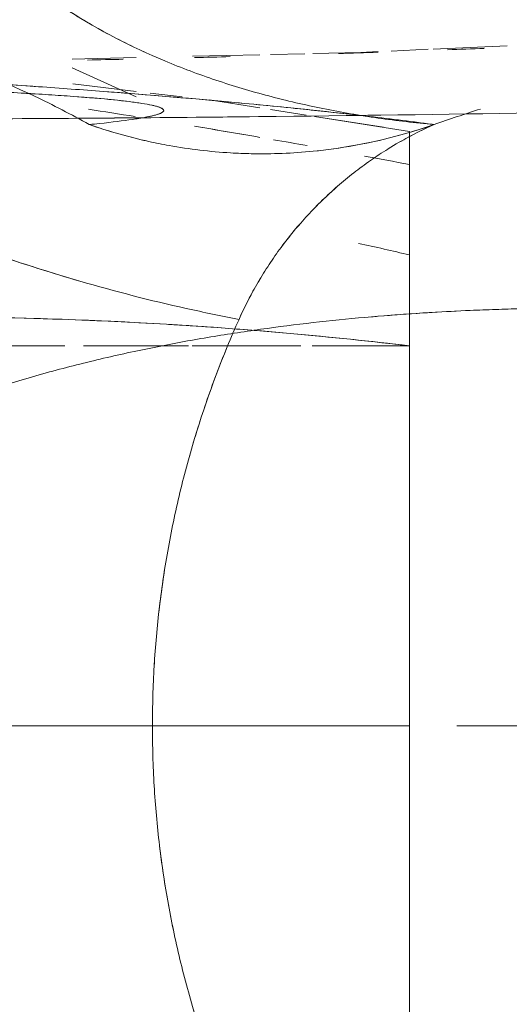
# Model space of a CAD drawing. Header units: millimetres. Extents: x 1110081 to 1268996, y -753649 to 3502.
# Tile 28 of 211: x 1176351 to 1176386, y -737085 to -737013. Entities that reach past the tile are written whole.
import ezdxf

# ---------------------------------------------------------------- set-up
doc = ezdxf.new("R2010")
doc.units = ezdxf.units.MM
doc.layers.add('Imports in Families', color=7, linetype='Continuous', lineweight=5)

# ---------------------------------------------------------------- blocks, each defined once
blk = doc.blocks.new('A315 - 3D HC toalett med cisterne - Standard-12572555-H02-Nivå F-3_5 m_1_ Ny Plan 2 PV200')
at = {"layer": 'Imports in Families'}
for p, q in [((75.859, 430.38), (75.612, 435.734)), ((76, 427.32), (75.876, 430.014)), ((80.752, 421.779), (81.833, 428.653)), ((91.422, 428.653), (90.799, 428.653)), ((97.403, 428.653), (94.599, 428.653)), ((97.403, 428.653), (125, 428.653)), ((97.403, 428.653), (97.403, 421.598)), ((109.8, 428.653), (105.999, 428.653)), ((113.6, 428.653), (109.8, 428.653)), ((125, 428.653), (121.2, 428.653)), ((125, 428.653), (152.597, 428.653)), ((128.8, 428.653), (125, 428.653)), ((132.6, 428.653), (128.8, 428.653)), ((136.4, 428.653), (132.6, 428.653)), ((146.85, 428.653), (144.001, 428.653)), ((76.101, 425.126), (76.043, 426.392)), ((76.181, 421.657), (76.101, 425.126)), ((76.251, 418.583), (76.194, 421.061)), ((80.25, 418.583), (80.657, 421.174)), ((97.403, 420.773), (97.403, 412.892)), ((76.381, 412.925), (76.269, 417.81)), ((79.555, 414.164), (80.128, 417.81)), ((97.403, 412.631), (97.403, 405.012)), ((79.049, 409.84), (79.322, 412.174)), ((76.582, 404.187), (76.475, 408.842)), ((77.226, 404.204), (79.321, 408.842)), ((78.392, 404.235), (78.932, 408.842))]:
    blk.add_line(p, q, dxfattribs=at)
at = {"layer": 'Imports in Families', "flags": 128}
for points in [[(105.999, 428.653), (102.199, 428.653), (98.399, 428.653)], [(121.2, 428.653), (117.4, 428.653), (113.6, 428.653)], [(144.001, 428.653), (140.2, 428.653), (136.4, 428.653)], [(97.403, 403.661), (97.403, 397.131), (97.403, 390.899)]]:
    blk.add_lwpolyline(points, dxfattribs=at)
at = {"layer": 'Imports in Families'}
for points, knots in [([(79.304, 489.795), (79.599, 479.512), (80.165, 457.368), (80.704, 426.262), (80.947, 398.074), (80.99, 377.423), (80.927, 363.742), (80.88, 357.839)], [0.0175237, 0.0175237, 0.0175237, 0.0175237, 0.2962963, 0.5925926, 0.7407407, 0.8888889, 1, 1, 1, 1]), ([(125, 460.928), (125, 460.219), (125, 454.885), (125, 445.438), (125, 436.351), (125, 432.094)], [0.5344828, 0.5344828, 0.5344828, 0.5344828, 0.5517241, 0.6637931, 0.7586207, 0.7586207, 0.7586207, 0.7586207]), ([(81.833, 428.653), (81.833, 428.653), (81.848, 428.653), (81.899, 428.653), (81.937, 428.653)], [-0.34010768, -0.34010768, -0.34010768, -0.34010768, -0.30769231, -0.26923077, -0.26923077, -0.26923077, -0.26923077]), ([(85.444, 428.653), (85.917, 428.653), (87.546, 428.653), (91.275, 428.653), (95.224, 428.653), (97.403, 428.653)], [-0.8333333, -0.8333333, -0.8333333, -0.8333333, -0.6666667, -0.3333333, 0, 0, 0, 0]), ([(95.478, 403.462), (95.566, 406.012), (95.976, 414.687), (96.735, 423.002), (97.403, 428.653)], [0.6363636, 0.6363636, 0.6363636, 0.6363636, 0.7424242, 1, 1, 1, 1]), ([(78.719, 416.52), (78.911, 417.16), (79.455, 419.092), (80.064, 421.716), (80.435, 423.71), (80.55, 424.377)], [0.875, 0.875, 0.875, 0.875, 0.89285714, 0.92857143, 0.94642857, 0.94642857, 0.94642857, 0.94642857]), ([(83.276, 421.675), (83.424, 420.184), (83.505, 418.184), (83.425, 416.187), (83.396, 415.688)], [-0.6470588, -0.6470588, -0.6470588, -0.6470588, -0.4705882, -0.4117647, -0.4117647, -0.4117647, -0.4117647]), ([(76.716, 410.907), (77.225, 412.119), (77.922, 413.976), (78.528, 415.881), (78.719, 416.52)], [0.82142857, 0.82142857, 0.82142857, 0.82142857, 0.85714286, 0.875, 0.875, 0.875, 0.875]), ([(96.411, 416.423), (96.507, 415.784), (96.811, 413.861), (97.16, 411.924), (97.415, 410.628)], [0.81944444, 0.81944444, 0.81944444, 0.81944444, 0.83333333, 0.86111111, 0.86111111, 0.86111111, 0.86111111]), ([(92.13, 402.831), (92.327, 403.471), (93.287, 406.677), (94.114, 409.895), (94.687, 412.458)], [0.875, 0.875, 0.875, 0.875, 0.89285714, 0.96428571, 0.96428571, 0.96428571, 0.96428571]), ([(69.689, 399.386), (70.941, 400.861), (73.614, 404.426), (75.698, 408.483), (76.716, 410.907)], [0.6964286, 0.6964286, 0.6964286, 0.6964286, 0.75, 0.8214286, 0.8214286, 0.8214286, 0.8214286]), ([(81.337, 405.435), (80.605, 404.137), (78.547, 400.166), (76.645, 395.296), (75.602, 391.72), (75.406, 391.001)], [-1, -1, -1, -1, -0.8, -0.4, -0.3, -0.3, -0.3, -0.3]), ([(98.722, 404.763), (98.886, 404.108), (99.399, 402.141), (99.974, 400.168), (100.387, 398.853)], [0.90277778, 0.90277778, 0.90277778, 0.90277778, 0.91666667, 0.94444444, 0.94444444, 0.94444444, 0.94444444]), ([(95.313, 390.22), (95.306, 390.959), (95.279, 395.397), (95.352, 399.818), (95.478, 403.462)], [0.4545455, 0.4545455, 0.4545455, 0.4545455, 0.4848485, 0.6363636, 0.6363636, 0.6363636, 0.6363636]), ([(87.216, 389.655), (87.757, 390.874), (89.316, 394.565), (90.69, 398.362), (91.522, 400.914)], [0.75, 0.75, 0.75, 0.75, 0.7857143, 0.8571429, 0.8571429, 0.8571429, 0.8571429])]:
    blk.add_open_spline(points, degree=3, knots=knots, dxfattribs=at)
for points in [[(94.701, 436.943), (94.716, 436.338), (94.733, 435.732), (94.754, 435.124)], [(94.754, 435.124), (94.814, 433.301), (94.901, 431.464), (95.018, 429.612)], [(75.812, 434.078), (75.846, 433.192), (75.879, 432.307), (75.91, 431.423)], [(81.337, 430.435), (80.947, 431.549), (80.572, 432.669), (80.212, 433.793)], [(80.212, 433.793), (80.572, 432.669), (80.947, 431.549), (81.337, 430.435)], [(80.55, 424.377), (80.664, 425.044), (80.875, 426.384), (81.137, 428.404), (81.276, 429.757), (81.337, 430.435)], [(81.337, 430.435), (81.287, 430.06), (81.238, 429.682), (81.188, 429.299)], [(82.349, 428.401), (81.984, 429.065), (81.647, 429.744), (81.337, 430.435)], [(81.337, 430.435), (81.998, 428.549), (82.507, 426.61), (82.861, 424.643)], [(95.018, 429.612), (95.086, 428.543), (95.164, 427.469), (95.254, 426.39)], [(81.188, 429.299), (81.139, 428.917), (81.09, 428.531), (81.041, 428.141)], [(83.419, 428.653), (82.389, 428.653), (81.859, 428.653), (81.834, 428.653)], [(81.937, 428.653), (82.201, 428.653), (82.971, 428.653), (84.235, 428.653)], [(82.722, 427.742), (82.594, 427.96), (82.47, 428.18), (82.349, 428.401)], [(85.015, 428.653), (84.393, 428.653), (83.86, 428.653), (83.419, 428.653)], [(83.623, 425.384), (83.825, 426.477), (84.029, 427.567), (84.235, 428.653)], [(84.235, 428.653), (84.401, 428.653), (84.585, 428.653), (84.786, 428.653)], [(84.786, 428.653), (84.988, 428.653), (85.207, 428.653), (85.444, 428.653)], [(85.667, 428.653), (85.44, 428.653), (85.223, 428.653), (85.015, 428.653)], [(87.975, 428.653), (87.119, 428.653), (86.349, 428.653), (85.667, 428.653)], [(89.801, 428.653), (89.155, 428.653), (88.545, 428.653), (87.975, 428.653)], [(90.799, 428.653), (90.457, 428.653), (90.124, 428.653), (89.801, 428.653)], [(89.963, 424.967), (90.235, 426.195), (90.514, 427.424), (90.799, 428.653)], [(125, 426.43), (125, 427.171), (125, 427.912), (125, 428.653)], [(81.041, 428.141), (80.993, 427.751), (80.944, 427.357), (80.896, 426.959)], [(83.113, 427.093), (82.98, 427.308), (82.849, 427.524), (82.722, 427.742)], [(80.896, 426.959), (80.8, 426.163), (80.705, 425.353), (80.611, 424.526)], [(83.521, 426.455), (83.382, 426.666), (83.246, 426.879), (83.113, 427.093)], [(125, 427.413), (125, 426.626), (125, 425.837), (125, 425.044)], [(76.085, 426.392), (76.117, 425.429), (76.148, 424.467), (76.179, 423.507)], [(80.654, 426.571), (80.666, 425.739), (80.676, 424.903), (80.687, 424.065)], [(84.389, 425.214), (84.089, 425.62), (83.799, 426.034), (83.521, 426.455)], [(95.254, 426.39), (95.267, 426.224), (95.281, 426.058), (95.296, 425.891)], [(125, 424.208), (125, 424.948), (125, 425.689), (125, 426.43)], [(95.296, 425.891), (95.403, 424.645), (95.526, 423.392), (95.665, 422.132)], [(82.861, 424.643), (83.038, 423.66), (83.176, 422.67), (83.276, 421.675)], [(84.847, 424.611), (84.692, 424.81), (84.539, 425.011), (84.389, 425.214)], [(85.322, 424.021), (85.161, 424.215), (85.003, 424.412), (84.847, 424.611)], [(80.611, 424.526), (80.47, 423.287), (80.332, 422.013), (80.197, 420.705)], [(85.812, 423.444), (85.646, 423.634), (85.483, 423.826), (85.322, 424.021)], [(125, 421.986), (125, 422.726), (125, 423.467), (125, 424.208)], [(86.318, 422.88), (86.147, 423.065), (85.978, 423.253), (85.812, 423.444)], [(86.839, 422.33), (86.663, 422.511), (86.489, 422.694), (86.318, 422.88)], [(87.374, 421.794), (87.193, 421.97), (87.015, 422.149), (86.839, 422.33)], [(87.924, 421.273), (87.738, 421.444), (87.555, 421.618), (87.374, 421.794)], [(95.665, 422.132), (95.805, 420.873), (95.961, 419.608), (96.135, 418.336)], [(125, 419.764), (125, 420.504), (125, 421.245), (125, 421.986)], [(82.435, 418.786), (82.578, 419.603), (82.723, 420.418), (82.868, 421.231)], [(88.488, 420.767), (88.297, 420.933), (88.11, 421.102), (87.924, 421.273)], [(80.197, 420.705), (80.016, 418.96), (79.841, 417.154), (79.67, 415.286)], [(89.065, 420.277), (88.87, 420.438), (88.678, 420.601), (88.488, 420.767)], [(89.655, 419.802), (89.456, 419.958), (89.259, 420.116), (89.065, 420.277)], [(90.258, 419.344), (90.055, 419.494), (89.854, 419.647), (89.655, 419.802)], [(125, 417.543), (125, 418.283), (125, 419.024), (125, 419.764)], [(90.873, 418.902), (90.666, 419.046), (90.461, 419.194), (90.258, 419.344)], [(91.5, 418.477), (91.289, 418.616), (91.08, 418.757), (90.873, 418.902)], [(92.138, 418.068), (91.923, 418.202), (91.71, 418.338), (91.5, 418.477)], [(96.135, 418.336), (96.222, 417.7), (96.314, 417.062), (96.411, 416.423)], [(81.861, 415.458), (81.995, 416.244), (82.13, 417.029), (82.266, 417.812)], [(92.786, 417.677), (92.568, 417.805), (92.352, 417.935), (92.138, 418.068)], [(93.445, 417.304), (93.224, 417.425), (93.004, 417.55), (92.786, 417.677)], [(125, 415.322), (125, 416.062), (125, 416.802), (125, 417.543)], [(94.114, 416.949), (93.89, 417.064), (93.667, 417.183), (93.445, 417.304)], [(94.792, 416.611), (94.565, 416.721), (94.339, 416.833), (94.114, 416.949)], [(80.776, 416.421), (80.786, 415.561), (80.794, 414.698), (80.803, 413.831)], [(94.687, 412.458), (94.973, 413.74), (95.238, 415.019), (95.479, 416.293)], [(95.479, 416.293), (95.249, 416.396), (95.02, 416.502), (94.792, 416.611)], [(97.475, 415.436), (96.806, 415.712), (96.14, 415.997), (95.479, 416.293)], [(76.408, 415.663), (76.431, 414.796), (76.454, 413.93), (76.476, 413.065)], [(81.458, 413.061), (81.591, 413.862), (81.726, 414.661), (81.861, 415.458)], [(83.396, 415.688), (83.306, 414.192), (83.128, 412.702), (82.862, 411.227)], [(99.496, 414.64), (98.818, 414.895), (98.145, 415.161), (97.475, 415.436)], [(125, 413.102), (125, 413.842), (125, 414.582), (125, 415.322)], [(79.67, 415.286), (79.414, 412.485), (79.168, 409.546), (78.934, 406.468)], [(101.539, 413.906), (100.855, 414.14), (100.173, 414.385), (99.496, 414.64)], [(103.604, 413.233), (102.913, 413.447), (102.224, 413.671), (101.539, 413.906)], [(105.689, 412.622), (104.991, 412.815), (104.296, 413.019), (103.604, 413.233)], [(146.396, 413.232), (145.704, 413.018), (145.009, 412.815), (144.312, 412.622)], [(107.79, 412.075), (107.087, 412.247), (106.386, 412.429), (105.689, 412.622)], [(125, 410.882), (125, 411.622), (125, 412.362), (125, 413.102)], [(144.312, 412.622), (143.614, 412.429), (142.913, 412.246), (142.21, 412.075)], [(109.907, 411.591), (109.199, 411.742), (108.493, 411.903), (107.79, 412.075)], [(142.21, 412.075), (141.507, 411.903), (140.801, 411.742), (140.093, 411.591)], [(82.862, 411.227), (82.773, 410.735), (82.675, 410.245), (82.567, 409.757)], [(112.038, 411.172), (111.326, 411.301), (110.615, 411.441), (109.907, 411.591)], [(114.181, 410.817), (113.465, 410.924), (112.75, 411.043), (112.038, 411.172)], [(137.962, 411.172), (137.25, 411.043), (136.535, 410.925), (135.819, 410.817)], [(140.093, 411.591), (139.385, 411.441), (138.674, 411.301), (137.962, 411.172)], [(80.062, 410.467), (80.04, 410.401), (80.018, 410.326), (79.996, 410.242)], [(80.471, 410.7), (80.332, 410.941), (80.196, 410.863), (80.062, 410.467)], [(80.896, 409.023), (80.752, 409.901), (80.61, 410.46), (80.471, 410.7)], [(97.415, 410.628), (97.67, 409.332), (97.947, 408.03), (98.249, 406.724)], [(116.333, 410.527), (115.614, 410.612), (114.896, 410.709), (114.181, 410.817)], [(118.493, 410.301), (117.772, 410.366), (117.052, 410.441), (116.333, 410.527)], [(125, 408.662), (125, 409.402), (125, 410.142), (125, 410.882)], [(133.667, 410.527), (132.948, 410.441), (132.228, 410.366), (131.507, 410.302)], [(135.819, 410.817), (135.103, 410.71), (134.386, 410.613), (133.667, 410.527)], [(79.93, 409.964), (79.886, 409.761), (79.842, 409.523), (79.799, 409.249)], [(79.996, 410.242), (79.974, 410.158), (79.952, 410.066), (79.93, 409.964)], [(82.567, 409.757), (82.243, 408.294), (81.833, 406.849), (81.337, 405.435)], [(120.659, 410.142), (119.936, 410.184), (119.214, 410.237), (118.493, 410.301)], [(122.828, 410.047), (122.105, 410.068), (121.381, 410.099), (120.659, 410.142)], [(125, 410.018), (124.276, 410.017), (123.552, 410.026), (122.828, 410.047)], [(127.172, 410.047), (126.448, 410.026), (125.724, 410.017), (125, 410.018)], [(129.341, 410.142), (128.619, 410.099), (127.895, 410.068), (127.172, 410.047)], [(131.507, 410.302), (130.786, 410.238), (130.064, 410.184), (129.341, 410.142)], [(79.799, 409.249), (79.777, 409.112), (79.756, 408.967), (79.734, 408.812)], [(80.968, 408.558), (80.944, 408.722), (80.92, 408.877), (80.896, 409.023)], [(79.67, 408.322), (79.542, 407.288), (79.416, 405.936), (79.294, 404.266)], [(79.734, 408.812), (79.713, 408.657), (79.691, 408.494), (79.67, 408.322)], [(80.223, 405.38), (80.398, 406.507), (80.575, 407.632), (80.755, 408.754)], [(80.851, 408.587), (80.859, 407.706), (80.866, 406.821), (80.872, 405.933)], [(81.263, 406.166), (81.163, 407.105), (81.065, 407.902), (80.968, 408.558)], [(125, 406.443), (125, 407.183), (125, 407.922), (125, 408.662)], [(76.599, 407.893), (76.618, 407.034), (76.636, 406.176), (76.654, 405.319)], [(78.934, 406.468), (78.816, 404.929), (78.702, 403.355), (78.59, 401.747)], [(81.337, 405.435), (81.312, 405.687), (81.287, 405.931), (81.263, 406.166)], [(98.249, 406.724), (98.401, 406.071), (98.558, 405.417), (98.722, 404.763)], [(125, 404.224), (125, 404.964), (125, 405.703), (125, 406.443)], [(79.294, 404.266), (79.253, 403.709), (79.212, 403.117), (79.172, 402.489)], [(125, 402.006), (125, 402.746), (125, 403.485), (125, 404.224)], [(79.172, 402.489), (79.152, 402.175), (79.132, 401.853), (79.112, 401.521)], [(91.522, 400.914), (91.73, 401.552), (91.933, 402.191), (92.13, 402.831)], [(78.59, 401.747), (78.478, 400.139), (78.369, 398.496), (78.262, 396.819)], [(125, 399.788), (125, 400.528), (125, 401.267), (125, 402.006)], [(79.112, 401.521), (79.012, 399.864), (78.914, 397.985), (78.817, 395.885)]]:
    blk.add_open_spline(points, degree=3, dxfattribs=at)
blk = doc.blocks.new('br001-h02-a-200-2-0001_Z02_dwg_A315 - 3D HC toalett med cisterne - Standard-12572555-H02-Nivå F-3_5m-1921415-MA-20-0001 GA Level 02 -Rearrange - option 3D')
at = {"layer": 'Imports in Families'}
for p, q in [((75.859, 430.38), (75.612, 435.734)), ((76, 427.32), (75.876, 430.014)), ((80.752, 421.779), (81.537, 426.775)), ((97.403, 426.775), (97.403, 421.598)), ((76.181, 421.657), (76.101, 425.126)), ((76.251, 418.583), (76.194, 421.061)), ((80.25, 418.583), (80.657, 421.174)), ((97.403, 420.773), (97.403, 412.892)), ((76.381, 412.925), (76.269, 417.81)), ((79.555, 414.164), (80.128, 417.81)), ((97.403, 412.631), (97.403, 405.012)), ((79.049, 409.84), (79.322, 412.174)), ((76.582, 404.187), (76.475, 408.842)), ((77.226, 404.204), (79.321, 408.842)), ((78.392, 404.235), (78.932, 408.842))]:
    blk.add_line(p, q, dxfattribs=at)
at = {"layer": 'Imports in Families', "flags": 128}
for points in [[(94.599, 428.653), (97.403, 428.653), (125, 428.653), (152.597, 428.653), (155.401, 428.653)], [(146.85, 428.653), (144.001, 428.653), (140.2, 428.653), (136.4, 428.653), (132.6, 428.653), (128.8, 428.653), (125, 428.653), (121.2, 428.653), (117.4, 428.653), (113.6, 428.653), (109.8, 428.653), (105.999, 428.653), (102.199, 428.653), (98.399, 428.653)], [(97.403, 403.661), (97.403, 397.131), (97.403, 390.899)]]:
    blk.add_lwpolyline(points, dxfattribs=at)
at = {"layer": 'Imports in Families'}
for points, knots in [([(125, 463.05), (125, 461.639), (125, 455.611), (125, 445.438), (125, 436.351), (125, 432.094)], [0.5172414, 0.5172414, 0.5172414, 0.5172414, 0.5517241, 0.6637931, 0.7586207, 0.7586207, 0.7586207, 0.7586207]), ([(84.423, 428.653), (84.048, 428.653), (83.043, 428.653), (82.405, 428.653), (82.144, 428.653)], [-0.6923077, -0.6923077, -0.6923077, -0.6923077, -0.6153846, -0.4615385, -0.4615385, -0.4615385, -0.4615385]), ([(85.444, 428.653), (85.917, 428.653), (87.546, 428.653), (91.275, 428.653), (95.224, 428.653), (97.403, 428.653)], [-0.8333333, -0.8333333, -0.8333333, -0.8333333, -0.6666667, -0.3333333, 0, 0, 0, 0]), ([(76.716, 410.907), (77.225, 412.119), (78.155, 414.595), (79.303, 418.436), (80.064, 421.716), (80.559, 424.375), (80.77, 425.714), (80.866, 426.386)], [0.8214286, 0.8214286, 0.8214286, 0.8214286, 0.8571429, 0.8928571, 0.9285714, 0.9464286, 0.9642857, 0.9642857, 0.9642857, 0.9642857]), ([(83.276, 421.675), (83.424, 420.184), (83.505, 418.184), (83.425, 416.187), (83.396, 415.688)], [-0.6470588, -0.6470588, -0.6470588, -0.6470588, -0.4705882, -0.4117647, -0.4117647, -0.4117647, -0.4117647]), ([(90.258, 419.344), (89.649, 419.794), (88.861, 420.427), (88.11, 421.102), (87.924, 421.273)], [-0.7037037, -0.7037037, -0.7037037, -0.7037037, -0.5925926, -0.5555556, -0.5555556, -0.5555556, -0.5555556]), ([(90.883, 399.004), (91.538, 400.909), (92.957, 405.39), (94.114, 409.895), (94.687, 412.458)], [0.8392857, 0.8392857, 0.8392857, 0.8392857, 0.8928571, 0.9642857, 0.9642857, 0.9642857, 0.9642857]), ([(95.303, 394.654), (95.332, 400.189), (95.527, 406.052), (95.878, 411.756), (95.9, 412.111)], [0.5151515, 0.5151515, 0.5151515, 0.5151515, 0.7424242, 0.7575758, 0.7575758, 0.7575758, 0.7575758]), ([(120.659, 410.142), (117.768, 410.311), (113.447, 410.827), (109.197, 411.731), (107.79, 412.075)], [-0.8571429, -0.8571429, -0.8571429, -0.8571429, -0.5714286, -0.4285714, -0.4285714, -0.4285714, -0.4285714]), ([(98.722, 404.763), (98.886, 404.108), (99.399, 402.141), (99.974, 400.168), (100.387, 398.853)], [0.90277778, 0.90277778, 0.90277778, 0.90277778, 0.91666667, 0.94444444, 0.94444444, 0.94444444, 0.94444444])]:
    blk.add_open_spline(points, degree=3, knots=knots, dxfattribs=at)
for points in [[(94.701, 436.943), (94.716, 436.338), (94.733, 435.732), (94.754, 435.124)], [(94.754, 435.124), (94.774, 434.517), (94.797, 433.907), (94.823, 433.296)], [(75.812, 434.078), (75.846, 433.192), (75.879, 432.307), (75.91, 431.423)], [(81.337, 430.435), (80.947, 431.549), (80.572, 432.669), (80.212, 433.793)], [(80.212, 433.793), (80.572, 432.669), (80.947, 431.549), (81.337, 430.435)], [(94.823, 433.296), (94.927, 430.853), (95.081, 428.385), (95.296, 425.891)], [(81.337, 430.435), (81.138, 428.936), (80.943, 427.376), (80.753, 425.754)], [(80.866, 426.386), (80.962, 427.057), (81.137, 428.404), (81.276, 429.757), (81.337, 430.435)], [(83.113, 427.093), (82.447, 428.165), (81.853, 429.283), (81.337, 430.435)], [(81.337, 430.435), (82.328, 427.606), (82.978, 424.658), (83.276, 421.675)], [(81.833, 428.653), (81.833, 428.653), (81.84, 428.653), (81.854, 428.653)], [(81.876, 428.653), (81.851, 428.653), (81.838, 428.653), (81.834, 428.653)], [(81.854, 428.653), (81.872, 428.653), (81.899, 428.653), (81.937, 428.653)], [(81.979, 428.653), (81.934, 428.653), (81.9, 428.653), (81.876, 428.653)], [(81.937, 428.653), (81.975, 428.653), (82.023, 428.653), (82.081, 428.653)], [(82.144, 428.653), (82.079, 428.653), (82.024, 428.653), (81.979, 428.653)], [(82.081, 428.653), (82.139, 428.653), (82.208, 428.653), (82.287, 428.653)], [(82.287, 428.653), (82.366, 428.653), (82.455, 428.653), (82.554, 428.653)], [(82.554, 428.653), (82.654, 428.653), (82.763, 428.653), (82.883, 428.653)], [(82.883, 428.653), (83.003, 428.653), (83.133, 428.653), (83.273, 428.653)], [(83.273, 428.653), (83.413, 428.653), (83.563, 428.653), (83.724, 428.653)], [(83.724, 428.653), (83.884, 428.653), (84.055, 428.653), (84.235, 428.653)], [(84.235, 428.653), (84.401, 428.653), (84.585, 428.653), (84.786, 428.653)], [(85.015, 428.653), (84.808, 428.653), (84.61, 428.653), (84.423, 428.653)], [(84.786, 428.653), (84.988, 428.653), (85.207, 428.653), (85.444, 428.653)], [(85.667, 428.653), (85.44, 428.653), (85.223, 428.653), (85.015, 428.653)], [(86.378, 428.653), (86.131, 428.653), (85.894, 428.653), (85.667, 428.653)], [(89.801, 428.653), (88.508, 428.653), (87.365, 428.653), (86.378, 428.653)], [(90.799, 428.653), (90.457, 428.653), (90.124, 428.653), (89.801, 428.653)], [(95.9, 412.111), (96.261, 417.805), (96.774, 423.335), (97.403, 428.653)], [(125, 424.208), (125, 424.948), (125, 426.43), (125, 427.912), (125, 428.653)], [(83.521, 426.455), (83.382, 426.666), (83.246, 426.879), (83.113, 427.093)], [(76.094, 426.137), (76.123, 425.259), (76.151, 424.382), (76.179, 423.507)], [(80.654, 426.571), (80.666, 425.739), (80.676, 424.903), (80.687, 424.065)], [(84.389, 425.214), (84.089, 425.62), (83.799, 426.034), (83.521, 426.455)], [(80.753, 425.754), (80.61, 424.538), (80.47, 423.287), (80.333, 422.002)], [(95.296, 425.891), (95.51, 423.398), (95.786, 420.879), (96.135, 418.336)], [(85.322, 424.021), (85, 424.41), (84.689, 424.808), (84.389, 425.214)], [(85.812, 423.444), (85.646, 423.634), (85.483, 423.826), (85.322, 424.021)], [(125, 421.986), (125, 422.726), (125, 423.467), (125, 424.208)], [(87.374, 421.794), (86.832, 422.323), (86.311, 422.873), (85.812, 423.444)], [(80.333, 422.002), (80.196, 420.716), (80.061, 419.396), (79.93, 418.042)], [(87.924, 421.273), (87.738, 421.444), (87.555, 421.618), (87.374, 421.794)], [(125, 415.322), (125, 416.062), (125, 417.543), (125, 419.764), (125, 421.245), (125, 421.986)], [(82.435, 418.786), (82.578, 419.603), (82.723, 420.418), (82.868, 421.231)], [(90.873, 418.902), (90.666, 419.046), (90.461, 419.194), (90.258, 419.344)], [(92.138, 418.068), (91.709, 418.335), (91.287, 418.613), (90.873, 418.902)], [(96.135, 418.336), (96.222, 417.7), (96.314, 417.062), (96.411, 416.423)], [(79.93, 418.042), (79.578, 414.43), (79.246, 410.572), (78.934, 406.468)], [(81.458, 413.061), (81.722, 414.65), (81.992, 416.234), (82.266, 417.812)], [(93.445, 417.304), (93.003, 417.547), (92.567, 417.802), (92.138, 418.068)], [(95.479, 416.293), (94.788, 416.602), (94.109, 416.94), (93.445, 417.304)], [(80.776, 416.421), (80.786, 415.561), (80.794, 414.698), (80.803, 413.831)], [(94.687, 412.458), (94.973, 413.74), (95.238, 415.019), (95.479, 416.293)], [(97.475, 415.436), (96.806, 415.712), (96.14, 415.997), (95.479, 416.293)], [(96.411, 416.423), (96.507, 415.784), (96.609, 415.143), (96.715, 414.5)], [(76.408, 415.663), (76.431, 414.796), (76.454, 413.93), (76.476, 413.065)], [(83.396, 415.688), (83.306, 414.192), (83.128, 412.702), (82.862, 411.227)], [(105.689, 412.622), (102.898, 413.394), (100.153, 414.334), (97.475, 415.436)], [(125, 413.102), (125, 413.842), (125, 414.582), (125, 415.322)], [(152.525, 415.436), (149.847, 414.334), (147.103, 413.394), (144.312, 412.622)], [(96.715, 414.5), (96.928, 413.216), (97.16, 411.924), (97.415, 410.628)], [(107.79, 412.075), (107.087, 412.247), (106.386, 412.429), (105.689, 412.622)], [(125, 404.224), (125, 404.964), (125, 406.443), (125, 408.662), (125, 410.882), (125, 412.362), (125, 413.102)], [(144.312, 412.622), (143.614, 412.429), (142.913, 412.246), (142.21, 412.075)], [(142.21, 412.075), (141.507, 411.903), (140.801, 411.742), (140.093, 411.591)], [(82.862, 411.227), (82.773, 410.735), (82.675, 410.245), (82.567, 409.757)], [(140.093, 411.591), (137.968, 411.14), (135.824, 410.785), (133.667, 410.527)], [(75.92, 409.11), (76.196, 409.702), (76.462, 410.301), (76.716, 410.907)], [(80.158, 410.696), (80.059, 410.515), (79.961, 410.161), (79.864, 409.633)], [(80.197, 410.757), (80.184, 410.739), (80.171, 410.719), (80.158, 410.696)], [(80.333, 410.835), (80.287, 410.844), (80.242, 410.818), (80.197, 410.757)], [(80.402, 410.794), (80.379, 410.817), (80.356, 410.83), (80.333, 410.835)], [(80.541, 410.554), (80.494, 410.669), (80.448, 410.749), (80.402, 410.794)], [(80.611, 410.354), (80.588, 410.429), (80.564, 410.496), (80.541, 410.554)], [(80.682, 410.101), (80.658, 410.194), (80.634, 410.278), (80.611, 410.354)], [(97.415, 410.628), (97.67, 409.332), (97.947, 408.03), (98.249, 406.724)], [(133.667, 410.527), (132.229, 410.355), (130.787, 410.227), (129.341, 410.142)], [(79.864, 409.633), (79.821, 409.395), (79.777, 409.121), (79.734, 408.812)], [(80.824, 409.435), (80.776, 409.693), (80.729, 409.914), (80.682, 410.101)], [(82.567, 409.757), (82.459, 409.269), (82.341, 408.784), (82.214, 408.3)], [(122.828, 410.047), (122.105, 410.068), (121.381, 410.099), (120.659, 410.142)], [(125, 410.018), (124.276, 410.017), (123.552, 410.026), (122.828, 410.047)], [(127.172, 410.047), (126.448, 410.026), (125.724, 410.017), (125, 410.018)], [(129.341, 410.142), (128.619, 410.099), (127.895, 410.068), (127.172, 410.047)], [(74.126, 405.655), (74.77, 406.772), (75.367, 407.926), (75.92, 409.11)], [(80.968, 408.558), (80.92, 408.886), (80.872, 409.178), (80.824, 409.435)], [(79.734, 408.812), (79.562, 407.576), (79.395, 405.773), (79.233, 403.404)], [(80.223, 405.38), (80.398, 406.507), (80.575, 407.632), (80.755, 408.754)], [(80.851, 408.587), (80.859, 407.706), (80.866, 406.821), (80.872, 405.933)], [(81.263, 406.166), (81.163, 407.105), (81.065, 407.902), (80.968, 408.558)], [(82.214, 408.3), (81.96, 407.334), (81.667, 406.378), (81.337, 405.435)], [(76.599, 407.893), (76.618, 407.034), (76.636, 406.176), (76.654, 405.319)], [(78.934, 406.468), (78.816, 404.929), (78.702, 403.355), (78.59, 401.747)], [(81.337, 405.435), (81.312, 405.687), (81.287, 405.931), (81.263, 406.166)], [(98.249, 406.724), (98.401, 406.071), (98.558, 405.417), (98.722, 404.763)], [(72.05, 402.418), (72.42, 402.938), (73.136, 403.997), (73.803, 405.096), (74.126, 405.655)], [(81.337, 405.435), (80.605, 404.137), (79.919, 402.814), (79.28, 401.467)], [(125, 395.354), (125, 396.093), (125, 397.571), (125, 399.788), (125, 402.006), (125, 403.485), (125, 404.224)], [(79.233, 403.404), (79.192, 402.812), (79.152, 402.184), (79.112, 401.521)], [(78.59, 401.747), (78.515, 400.675), (78.442, 399.588), (78.37, 398.485)], [(79.28, 401.467), (78.003, 398.775), (76.917, 395.992), (76.032, 393.146)], [(79.112, 401.521), (79.072, 400.858), (79.032, 400.16), (78.993, 399.426)]]:
    blk.add_open_spline(points, degree=3, dxfattribs=at)

msp = doc.modelspace()

# ---------------------------------------------------------------- block references
at = {"rotation": 270}
msp.add_blockref('br001-h02-a-200-2-0001_Z02_dwg_A315 - 3D HC toalett med cisterne - Standard-12572555-H02-Nivå F-3_5m-1921415-MA-20-0001 GA Level 02 -Rearrange - option 3D', (1175950.599, -736939.378), dxfattribs=at)
at = {"layer": 'Imports in Families', "rotation": 270.0000000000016}
msp.add_blockref('A315 - 3D HC toalett med cisterne - Standard-12572555-H02-Nivå F-3_5 m_1_ Ny Plan 2 PV200', (1175950.599, -736939.378), dxfattribs=at)

doc.saveas('drawing.dxf')
